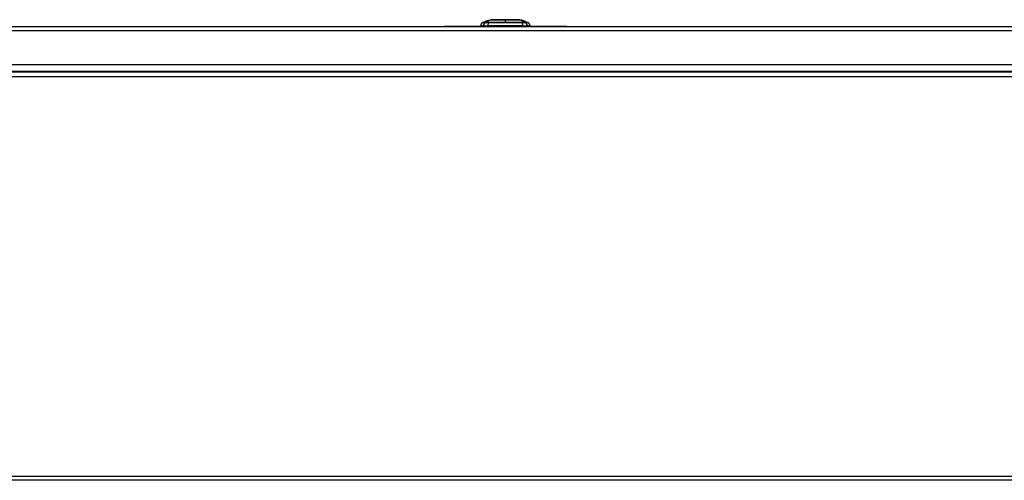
# Model space of a CAD drawing. Header units: inches. Extents: x 17 to 386, y 34 to 183.
# Tile 25 of 95: x 41 to 65, y 171 to 183. Entities that reach past the tile are written whole.
import ezdxf

# ---------------------------------------------------------------- set-up
doc = ezdxf.new("R2010")
doc.units = ezdxf.units.IN
doc.header["$MEASUREMENT"] = 0
doc.layers.add('Visible Edges(ANSI)', color=7, linetype='Continuous', lineweight=25)
doc.layers.add('Visible Tangent Edges(ANSI)', color=7, linetype='Continuous', lineweight=25)

msp = doc.modelspace()

# ---------------------------------------------------------------- linework, layer by layer
at = {"layer": 'Visible Edges(ANSI)'}
for p, q in [((52.317, 182.736), (52.352, 182.749)), ((52.333, 182.742), (52.341, 182.745)), ((52.341, 182.745), (52.341, 182.744)), ((52.348, 182.746), (52.357, 182.749)), ((52.35, 182.745), (52.35, 182.744)), ((52.353, 182.749), (52.353, 182.749)), ((52.357, 182.749), (52.357, 182.749)), ((52.357, 182.746), (52.357, 182.745)), ((52.362, 182.751), (52.362, 182.75)), ((52.363, 182.752), (52.441, 182.779)), ((52.366, 182.753), (52.366, 182.753)), ((52.379, 182.756), (52.379, 182.756)), ((52.381, 182.754), (52.381, 182.753)), ((52.383, 182.755), (52.383, 182.753)), ((53.154, 182.779), (53.179, 182.771)), ((53.179, 182.77), (53.179, 182.771)), ((53.179, 182.771), (53.179, 182.771)), ((53.198, 182.763), (53.179, 182.77)), ((53.179, 182.77), (53.179, 182.77)), ((53.179, 182.768), (53.179, 182.769)), ((53.179, 182.766), (53.179, 182.767)), ((53.185, 182.769), (53.227, 182.754)), ((53.195, 182.765), (53.195, 182.765)), ((53.195, 182.765), (53.195, 182.765)), ((53.202, 182.763), (53.202, 182.762)), ((53.209, 182.76), (53.209, 182.76)), ((53.209, 182.76), (53.209, 182.76)), ((53.214, 182.756), (53.214, 182.756)), ((53.224, 182.754), (53.216, 182.757)), ((53.216, 182.757), (53.216, 182.756)), ((53.216, 182.756), (53.216, 182.756)), ((53.216, 182.756), (53.216, 182.755)), ((53.216, 182.755), (53.216, 182.754)), ((53.222, 182.755), (53.227, 182.753)), ((53.224, 182.755), (53.224, 182.755)), ((53.224, 182.755), (53.224, 182.754)), ((53.224, 182.754), (53.224, 182.754)), ((53.227, 182.753), (53.227, 182.754)), ((53.227, 182.754), (53.227, 182.754)), ((53.227, 182.754), (53.293, 182.731)), ((53.227, 182.754), (53.227, 182.754)), ((53.227, 182.753), (53.227, 182.753)), ((53.227, 182.753), (53.227, 182.753)), ((53.228, 182.752), (53.228, 182.752)), ((16.995, 182.609), (88.6, 182.609)), ((51.048, 182.615), (51.048, 182.609)), ((51.048, 182.615), (51.298, 182.615)), ((52.41, 182.615), (51.298, 182.615)), ((52.26, 182.625), (52.187, 182.625)), ((52.247, 182.712), (52.309, 182.733)), ((52.26, 182.625), (52.369, 182.625)), ((52.304, 182.732), (52.304, 182.731)), ((52.317, 182.736), (52.317, 182.736)), ((52.323, 182.734), (52.323, 182.734)), ((52.335, 182.742), (52.335, 182.742)), ((53.226, 182.625), (52.369, 182.625)), ((52.41, 182.609), (52.41, 182.625)), ((52.609, 182.609), (52.609, 182.625)), ((52.986, 182.609), (52.986, 182.625)), ((53.185, 182.609), (53.185, 182.625)), ((54.298, 182.615), (53.185, 182.615)), ((53.226, 182.625), (53.335, 182.625)), ((53.293, 182.731), (53.293, 182.731)), ((53.294, 182.731), (53.294, 182.73)), ((53.294, 182.731), (53.348, 182.712)), ((53.294, 182.73), (53.294, 182.729)), ((53.294, 182.73), (53.294, 182.73)), ((53.408, 182.625), (53.335, 182.625)), ((54.298, 182.615), (54.548, 182.615)), ((54.548, 182.609), (54.548, 182.615)), ((88.6, 181.675), (16.995, 181.675)), ((88.699, 181.49), (16.897, 181.49)), ((87.423, 171.49), (18.173, 171.49))]:
    msp.add_line(p, q, dxfattribs=at)
at = {"layer": 'Visible Edges(ANSI)', "flags": 128}
for points in [[(52.304, 182.73), (52.307, 182.731), (52.309, 182.732), (52.311, 182.733), (52.314, 182.734), (52.316, 182.735), (52.319, 182.735), (52.321, 182.736), (52.323, 182.737), (52.326, 182.738), (52.328, 182.739), (52.331, 182.74), (52.333, 182.74), (52.336, 182.741), (52.338, 182.742), (52.34, 182.743), (52.343, 182.744), (52.345, 182.745), (52.348, 182.746), (52.35, 182.746), (52.352, 182.747), (52.355, 182.748), (52.357, 182.749), (52.36, 182.75), (52.362, 182.751)], [(52.38, 182.756), (52.377, 182.755), (52.374, 182.754), (52.371, 182.753), (52.368, 182.752), (52.365, 182.751), (52.361, 182.75), (52.358, 182.749), (52.355, 182.748), (52.352, 182.747), (52.349, 182.746), (52.346, 182.745), (52.343, 182.743), (52.34, 182.742), (52.337, 182.741), (52.333, 182.74), (52.33, 182.739), (52.327, 182.738), (52.324, 182.737), (52.321, 182.736), (52.318, 182.735), (52.315, 182.734), (52.312, 182.733), (52.309, 182.732), (52.306, 182.731)], [(52.356, 182.746), (52.355, 182.746), (52.355, 182.746), (52.354, 182.745), (52.353, 182.745), (52.352, 182.745), (52.351, 182.745), (52.35, 182.744), (52.349, 182.744), (52.349, 182.744), (52.348, 182.744), (52.347, 182.743), (52.346, 182.743), (52.345, 182.743), (52.345, 182.743), (52.344, 182.742), (52.343, 182.742), (52.342, 182.742), (52.341, 182.742), (52.34, 182.741), (52.34, 182.741), (52.339, 182.741), (52.338, 182.74), (52.337, 182.74), (52.336, 182.74)], [(52.355, 182.749), (52.354, 182.749), (52.353, 182.748), (52.353, 182.748), (52.352, 182.748), (52.351, 182.748), (52.351, 182.748), (52.35, 182.747), (52.349, 182.747), (52.349, 182.747), (52.348, 182.747), (52.347, 182.746), (52.347, 182.746), (52.346, 182.746), (52.345, 182.746), (52.345, 182.745), (52.344, 182.745), (52.343, 182.745), (52.342, 182.745), (52.342, 182.745), (52.341, 182.744), (52.341, 182.744), (52.34, 182.744), (52.34, 182.744), (52.339, 182.744)], [(52.341, 182.745), (52.342, 182.745), (52.343, 182.745), (52.345, 182.746), (52.346, 182.746), (52.347, 182.746), (52.347, 182.746), (52.347, 182.747), (52.348, 182.747), (52.348, 182.747), (52.348, 182.747), (52.349, 182.747), (52.349, 182.747), (52.35, 182.747), (52.35, 182.748), (52.351, 182.748), (52.351, 182.748), (52.351, 182.748), (52.352, 182.748), (52.352, 182.748), (52.353, 182.748), (52.353, 182.749), (52.354, 182.749), (52.354, 182.749), (52.355, 182.749)], [(52.341, 182.745), (52.341, 182.745), (52.341, 182.745), (52.341, 182.745), (52.341, 182.745), (52.341, 182.745), (52.341, 182.745), (52.341, 182.745), (52.341, 182.745), (52.341, 182.745), (52.341, 182.745), (52.341, 182.745), (52.341, 182.745), (52.341, 182.745), (52.341, 182.745), (52.341, 182.745), (52.341, 182.745), (52.341, 182.745), (52.341, 182.745), (52.341, 182.745), (52.341, 182.745), (52.341, 182.745), (52.341, 182.745), (52.341, 182.745), (52.341, 182.745)], [(52.344, 182.743), (52.345, 182.743), (52.347, 182.744), (52.348, 182.744), (52.349, 182.745), (52.351, 182.745), (52.352, 182.746), (52.354, 182.746), (52.355, 182.747), (52.356, 182.747), (52.358, 182.748), (52.359, 182.748), (52.361, 182.749), (52.362, 182.749), (52.363, 182.75), (52.365, 182.75), (52.366, 182.751), (52.367, 182.751), (52.369, 182.751), (52.37, 182.752), (52.371, 182.752), (52.373, 182.753), (52.374, 182.753), (52.375, 182.753), (52.376, 182.754)], [(52.344, 182.741), (52.345, 182.741), (52.346, 182.742), (52.348, 182.742), (52.349, 182.742), (52.35, 182.743), (52.351, 182.743), (52.352, 182.744), (52.353, 182.744), (52.354, 182.744), (52.354, 182.745), (52.355, 182.745), (52.355, 182.745), (52.356, 182.745), (52.356, 182.745), (52.356, 182.745), (52.356, 182.745), (52.356, 182.746), (52.357, 182.746), (52.357, 182.746), (52.357, 182.746), (52.356, 182.746), (52.356, 182.746), (52.356, 182.746), (52.356, 182.746)], [(52.364, 182.748), (52.365, 182.749), (52.365, 182.748), (52.365, 182.748), (52.365, 182.748), (52.364, 182.748), (52.363, 182.747), (52.362, 182.747), (52.362, 182.746), (52.361, 182.746), (52.36, 182.746), (52.359, 182.746), (52.359, 182.745), (52.358, 182.745), (52.357, 182.745), (52.356, 182.744), (52.355, 182.744), (52.354, 182.744), (52.353, 182.743), (52.352, 182.743), (52.351, 182.743), (52.35, 182.742), (52.349, 182.742), (52.348, 182.742), (52.347, 182.741)], [(52.362, 182.751), (52.362, 182.75), (52.361, 182.75), (52.361, 182.75), (52.36, 182.75), (52.36, 182.75), (52.359, 182.75), (52.359, 182.749), (52.358, 182.749), (52.358, 182.749), (52.357, 182.749), (52.357, 182.749), (52.356, 182.749), (52.356, 182.749), (52.355, 182.748), (52.355, 182.748), (52.354, 182.748), (52.354, 182.748), (52.353, 182.748), (52.352, 182.747), (52.351, 182.747), (52.35, 182.747), (52.35, 182.747), (52.349, 182.747), (52.348, 182.746)], [(52.378, 182.754), (52.376, 182.753), (52.374, 182.753), (52.372, 182.752), (52.369, 182.751), (52.367, 182.751), (52.366, 182.75), (52.364, 182.749), (52.363, 182.749), (52.362, 182.749), (52.361, 182.749), (52.361, 182.748), (52.36, 182.748), (52.359, 182.748), (52.358, 182.747), (52.357, 182.747), (52.356, 182.747), (52.355, 182.747), (52.355, 182.746), (52.354, 182.746), (52.353, 182.746), (52.352, 182.745), (52.351, 182.745), (52.35, 182.745), (52.35, 182.745)], [(52.35, 182.745), (52.35, 182.745), (52.351, 182.745), (52.352, 182.745), (52.353, 182.745), (52.353, 182.746), (52.354, 182.746), (52.355, 182.746), (52.355, 182.746), (52.356, 182.746), (52.357, 182.747), (52.357, 182.747), (52.358, 182.747), (52.359, 182.747), (52.359, 182.747), (52.36, 182.748), (52.361, 182.748), (52.361, 182.748), (52.362, 182.748), (52.362, 182.748), (52.363, 182.748), (52.363, 182.748), (52.364, 182.748), (52.364, 182.748), (52.364, 182.748)], [(52.366, 182.753), (52.366, 182.753), (52.365, 182.753), (52.365, 182.753), (52.365, 182.753), (52.364, 182.753), (52.363, 182.752), (52.363, 182.752), (52.362, 182.752), (52.362, 182.752), (52.361, 182.752), (52.36, 182.751), (52.36, 182.751), (52.359, 182.751), (52.358, 182.751), (52.358, 182.75), (52.357, 182.75), (52.356, 182.75), (52.356, 182.75), (52.355, 182.749), (52.354, 182.749), (52.354, 182.749), (52.353, 182.749), (52.352, 182.748), (52.352, 182.748)], [(52.352, 182.748), (52.352, 182.748), (52.352, 182.748), (52.352, 182.748), (52.352, 182.748), (52.352, 182.748), (52.352, 182.748), (52.352, 182.748), (52.352, 182.748), (52.352, 182.748), (52.352, 182.748), (52.352, 182.748), (52.352, 182.748), (52.352, 182.748), (52.352, 182.748), (52.352, 182.748), (52.352, 182.749), (52.352, 182.749), (52.352, 182.749), (52.352, 182.749), (52.353, 182.749), (52.353, 182.749), (52.353, 182.749), (52.353, 182.749), (52.353, 182.749)], [(52.353, 182.749), (52.354, 182.749), (52.356, 182.75), (52.358, 182.75), (52.359, 182.751), (52.361, 182.752), (52.363, 182.752), (52.364, 182.753), (52.365, 182.753), (52.366, 182.753), (52.367, 182.754), (52.368, 182.754), (52.369, 182.754), (52.369, 182.755), (52.37, 182.755), (52.371, 182.755), (52.371, 182.755), (52.372, 182.755), (52.372, 182.755), (52.372, 182.755), (52.373, 182.756), (52.373, 182.756), (52.373, 182.756), (52.373, 182.756), (52.373, 182.756)], [(52.373, 182.756), (52.373, 182.756), (52.373, 182.756), (52.373, 182.756), (52.373, 182.755), (52.372, 182.755), (52.372, 182.755), (52.371, 182.755), (52.371, 182.755), (52.37, 182.754), (52.369, 182.754), (52.368, 182.754), (52.367, 182.753), (52.366, 182.753), (52.365, 182.752), (52.364, 182.752), (52.363, 182.752), (52.362, 182.751), (52.361, 182.751), (52.36, 182.751), (52.359, 182.75), (52.358, 182.75), (52.357, 182.75), (52.356, 182.749), (52.355, 182.749)], [(52.355, 182.749), (52.355, 182.749), (52.356, 182.75), (52.357, 182.75), (52.358, 182.75), (52.358, 182.75), (52.359, 182.751), (52.36, 182.751), (52.36, 182.751), (52.361, 182.751), (52.362, 182.752), (52.362, 182.752), (52.363, 182.752), (52.363, 182.752), (52.364, 182.752), (52.364, 182.752), (52.365, 182.753), (52.365, 182.753), (52.365, 182.753), (52.365, 182.753), (52.365, 182.753), (52.366, 182.753), (52.366, 182.753), (52.366, 182.753), (52.366, 182.753)], [(52.357, 182.749), (52.358, 182.75), (52.359, 182.75), (52.36, 182.75), (52.361, 182.751), (52.362, 182.751), (52.363, 182.751), (52.364, 182.752), (52.365, 182.752), (52.366, 182.752), (52.367, 182.752), (52.368, 182.753), (52.369, 182.753), (52.37, 182.753), (52.37, 182.754), (52.371, 182.754), (52.372, 182.754), (52.373, 182.754), (52.374, 182.755), (52.375, 182.755), (52.375, 182.755), (52.376, 182.755), (52.377, 182.756), (52.378, 182.756), (52.379, 182.756)], [(52.374, 182.751), (52.375, 182.751), (52.375, 182.751), (52.375, 182.751), (52.376, 182.752), (52.376, 182.752), (52.376, 182.752), (52.377, 182.752), (52.377, 182.752), (52.377, 182.752), (52.377, 182.752), (52.378, 182.752), (52.378, 182.753), (52.378, 182.753), (52.379, 182.753), (52.379, 182.753), (52.379, 182.753), (52.379, 182.753), (52.38, 182.753), (52.38, 182.753), (52.38, 182.753), (52.38, 182.753), (52.381, 182.754), (52.381, 182.754), (52.381, 182.754)], [(52.378, 182.752), (52.377, 182.752), (52.377, 182.752), (52.377, 182.752), (52.377, 182.752), (52.377, 182.751), (52.377, 182.751), (52.377, 182.751), (52.377, 182.751), (52.376, 182.751), (52.376, 182.751), (52.376, 182.751), (52.376, 182.751), (52.376, 182.751), (52.376, 182.751), (52.376, 182.751), (52.375, 182.751), (52.375, 182.751), (52.375, 182.751), (52.375, 182.751), (52.375, 182.751), (52.375, 182.751), (52.375, 182.751), (52.375, 182.751), (52.374, 182.751)], [(52.376, 182.754), (52.377, 182.754), (52.378, 182.754), (52.379, 182.755), (52.379, 182.755), (52.38, 182.755), (52.381, 182.755), (52.382, 182.755), (52.382, 182.756), (52.383, 182.756), (52.384, 182.756), (52.384, 182.756), (52.385, 182.756), (52.385, 182.756), (52.386, 182.757), (52.386, 182.757), (52.387, 182.757), (52.387, 182.757), (52.388, 182.757), (52.388, 182.757), (52.389, 182.757), (52.389, 182.757), (52.389, 182.757), (52.389, 182.757), (52.39, 182.757)], [(52.39, 182.757), (52.39, 182.757), (52.39, 182.757), (52.391, 182.757), (52.391, 182.757), (52.391, 182.757), (52.391, 182.757), (52.391, 182.757), (52.39, 182.757), (52.39, 182.757), (52.39, 182.756), (52.389, 182.756), (52.389, 182.756), (52.388, 182.756), (52.388, 182.755), (52.387, 182.755), (52.386, 182.755), (52.385, 182.754), (52.384, 182.754), (52.383, 182.754), (52.382, 182.753), (52.381, 182.753), (52.38, 182.752), (52.379, 182.752), (52.378, 182.752)], [(52.382, 182.755), (52.382, 182.755), (52.382, 182.755), (52.382, 182.755), (52.382, 182.755), (52.382, 182.755), (52.382, 182.755), (52.381, 182.755), (52.381, 182.755), (52.381, 182.755), (52.381, 182.755), (52.381, 182.754), (52.381, 182.754), (52.38, 182.754), (52.38, 182.754), (52.38, 182.754), (52.38, 182.754), (52.38, 182.754), (52.379, 182.754), (52.379, 182.754), (52.379, 182.754), (52.379, 182.754), (52.378, 182.754), (52.378, 182.754), (52.378, 182.754)], [(52.379, 182.756), (52.379, 182.756), (52.379, 182.756), (52.379, 182.756), (52.379, 182.756), (52.379, 182.756), (52.379, 182.756), (52.379, 182.756), (52.379, 182.756), (52.379, 182.756), (52.379, 182.756), (52.379, 182.756), (52.38, 182.756), (52.38, 182.756), (52.38, 182.756), (52.38, 182.756), (52.38, 182.756), (52.38, 182.756), (52.38, 182.756), (52.38, 182.756), (52.38, 182.756), (52.38, 182.756), (52.38, 182.756), (52.38, 182.756), (52.38, 182.756)], [(52.381, 182.754), (52.381, 182.754), (52.381, 182.754), (52.382, 182.754), (52.382, 182.754), (52.382, 182.754), (52.382, 182.754), (52.382, 182.754), (52.382, 182.754), (52.383, 182.754), (52.383, 182.754), (52.383, 182.755), (52.383, 182.755), (52.383, 182.755), (52.383, 182.755), (52.383, 182.755), (52.383, 182.755), (52.383, 182.755), (52.383, 182.755), (52.383, 182.755), (52.383, 182.755), (52.383, 182.755), (52.383, 182.755), (52.382, 182.755), (52.382, 182.755)], [(53.153, 182.78), (53.152, 182.78), (53.151, 182.78), (53.149, 182.78), (53.146, 182.78), (53.142, 182.78), (53.137, 182.78), (53.132, 182.78), (53.126, 182.78), (53.119, 182.78), (53.111, 182.78), (53.102, 182.78), (53.093, 182.78), (53.083, 182.78), (53.072, 182.78), (53.061, 182.78), (53.049, 182.78), (53.036, 182.78), (53.023, 182.78), (53.009, 182.78), (52.995, 182.78), (52.98, 182.78), (52.965, 182.78), (52.95, 182.78), (52.934, 182.78), (52.917, 182.78), (52.901, 182.78), (52.884, 182.78), (52.867, 182.78), (52.85, 182.78), (52.833, 182.78), (52.815, 182.78), (52.798, 182.78), (52.781, 182.78), (52.763, 182.78), (52.746, 182.78), (52.729, 182.78), (52.711, 182.78), (52.695, 182.78), (52.678, 182.78), (52.662, 182.78), (52.646, 182.78), (52.63, 182.78), (52.615, 182.78), (52.6, 182.78), (52.586, 182.78), (52.572, 182.78), (52.559, 182.78), (52.546, 182.78), (52.534, 182.78), (52.523, 182.78), (52.512, 182.78), (52.502, 182.78), (52.493, 182.78), (52.484, 182.78), (52.476, 182.78), (52.469, 182.78), (52.463, 182.78), (52.458, 182.78), (52.453, 182.78), (52.449, 182.78), (52.446, 182.78), (52.444, 182.78), (52.443, 182.78), (52.442, 182.78)], [(53.179, 182.771), (53.179, 182.77), (53.18, 182.77), (53.181, 182.77), (53.181, 182.77), (53.182, 182.769), (53.183, 182.769), (53.184, 182.769), (53.184, 182.769), (53.185, 182.769), (53.186, 182.768), (53.186, 182.768), (53.187, 182.768), (53.188, 182.768), (53.188, 182.767), (53.189, 182.767), (53.19, 182.767), (53.19, 182.767), (53.191, 182.766), (53.192, 182.766), (53.192, 182.766), (53.193, 182.766), (53.194, 182.766), (53.194, 182.765), (53.195, 182.765)], [(53.195, 182.765), (53.194, 182.765), (53.194, 182.766), (53.193, 182.766), (53.192, 182.766), (53.192, 182.766), (53.191, 182.767), (53.19, 182.767), (53.19, 182.767), (53.189, 182.767), (53.188, 182.767), (53.188, 182.768), (53.187, 182.768), (53.186, 182.768), (53.186, 182.768), (53.185, 182.769), (53.184, 182.769), (53.184, 182.769), (53.183, 182.769), (53.182, 182.77), (53.181, 182.77), (53.181, 182.77), (53.18, 182.77), (53.179, 182.771), (53.179, 182.771)], [(53.179, 182.771), (53.18, 182.771), (53.181, 182.77), (53.182, 182.77), (53.183, 182.77), (53.184, 182.769), (53.185, 182.769), (53.186, 182.769), (53.187, 182.768), (53.188, 182.768), (53.188, 182.767), (53.189, 182.767), (53.19, 182.767), (53.191, 182.766), (53.192, 182.766), (53.193, 182.766), (53.194, 182.765), (53.195, 182.765), (53.196, 182.765), (53.197, 182.764), (53.198, 182.764), (53.199, 182.764), (53.2, 182.763), (53.201, 182.763), (53.202, 182.763)], [(53.202, 182.762), (53.201, 182.763), (53.2, 182.763), (53.199, 182.763), (53.198, 182.764), (53.197, 182.764), (53.196, 182.764), (53.195, 182.765), (53.194, 182.765), (53.193, 182.765), (53.192, 182.766), (53.191, 182.766), (53.19, 182.766), (53.19, 182.767), (53.189, 182.767), (53.188, 182.767), (53.187, 182.768), (53.186, 182.768), (53.185, 182.768), (53.184, 182.769), (53.183, 182.769), (53.182, 182.769), (53.181, 182.77), (53.18, 182.77), (53.179, 182.77)], [(53.179, 182.77), (53.181, 182.769), (53.183, 182.769), (53.184, 182.768), (53.186, 182.767), (53.188, 182.767), (53.19, 182.766), (53.192, 182.765), (53.194, 182.765), (53.196, 182.764), (53.198, 182.763), (53.2, 182.763), (53.202, 182.762), (53.203, 182.761), (53.205, 182.761), (53.207, 182.76), (53.209, 182.759), (53.211, 182.759), (53.213, 182.758), (53.215, 182.757), (53.217, 182.757), (53.219, 182.756), (53.22, 182.755), (53.222, 182.755), (53.224, 182.754)], [(53.179, 182.769), (53.18, 182.768), (53.181, 182.768), (53.182, 182.767), (53.184, 182.767), (53.185, 182.767), (53.186, 182.766), (53.187, 182.766), (53.188, 182.765), (53.19, 182.765), (53.191, 182.765), (53.192, 182.764), (53.193, 182.764), (53.194, 182.763), (53.196, 182.763), (53.197, 182.763), (53.198, 182.762), (53.199, 182.762), (53.2, 182.761), (53.202, 182.761), (53.203, 182.76), (53.204, 182.76), (53.205, 182.76), (53.206, 182.759), (53.208, 182.759)], [(53.198, 182.762), (53.197, 182.762), (53.196, 182.762), (53.195, 182.762), (53.194, 182.763), (53.194, 182.763), (53.193, 182.763), (53.192, 182.764), (53.191, 182.764), (53.19, 182.764), (53.19, 182.764), (53.189, 182.765), (53.188, 182.765), (53.187, 182.765), (53.187, 182.765), (53.186, 182.766), (53.185, 182.766), (53.184, 182.766), (53.183, 182.766), (53.183, 182.767), (53.182, 182.767), (53.181, 182.767), (53.18, 182.768), (53.18, 182.768), (53.179, 182.768)], [(53.179, 182.767), (53.18, 182.767), (53.181, 182.766), (53.182, 182.766), (53.184, 182.765), (53.185, 182.765), (53.186, 182.765), (53.187, 182.764), (53.188, 182.764), (53.19, 182.763), (53.191, 182.763), (53.192, 182.763), (53.193, 182.762), (53.194, 182.762), (53.196, 182.761), (53.197, 182.761), (53.198, 182.76), (53.199, 182.76), (53.2, 182.76), (53.202, 182.759), (53.203, 182.759), (53.204, 182.758), (53.205, 182.758), (53.206, 182.758), (53.208, 182.757)], [(53.207, 182.757), (53.206, 182.757), (53.205, 182.757), (53.204, 182.758), (53.203, 182.758), (53.201, 182.759), (53.2, 182.759), (53.199, 182.759), (53.198, 182.76), (53.197, 182.76), (53.195, 182.761), (53.194, 182.761), (53.193, 182.761), (53.192, 182.762), (53.191, 182.762), (53.189, 182.763), (53.188, 182.763), (53.187, 182.763), (53.186, 182.764), (53.185, 182.764), (53.184, 182.765), (53.182, 182.765), (53.181, 182.765), (53.18, 182.766), (53.179, 182.766)], [(53.212, 182.758), (53.211, 182.758), (53.21, 182.758), (53.21, 182.759), (53.209, 182.759), (53.209, 182.759), (53.208, 182.759), (53.208, 182.759), (53.207, 182.76), (53.207, 182.76), (53.206, 182.76), (53.205, 182.76), (53.205, 182.761), (53.204, 182.761), (53.204, 182.761), (53.203, 182.761), (53.202, 182.761), (53.202, 182.762), (53.201, 182.762), (53.201, 182.762), (53.2, 182.762), (53.199, 182.762), (53.199, 182.763), (53.198, 182.763), (53.198, 182.763)], [(53.212, 182.757), (53.211, 182.757), (53.21, 182.757), (53.21, 182.757), (53.209, 182.758), (53.209, 182.758), (53.208, 182.758), (53.208, 182.758), (53.207, 182.758), (53.207, 182.759), (53.206, 182.759), (53.205, 182.759), (53.205, 182.759), (53.204, 182.759), (53.204, 182.76), (53.203, 182.76), (53.202, 182.76), (53.202, 182.76), (53.201, 182.76), (53.201, 182.761), (53.2, 182.761), (53.199, 182.761), (53.199, 182.761), (53.198, 182.761), (53.198, 182.762)], [(53.202, 182.763), (53.203, 182.762), (53.204, 182.762), (53.205, 182.762), (53.206, 182.761), (53.207, 182.761), (53.208, 182.761), (53.209, 182.76), (53.209, 182.76), (53.21, 182.76), (53.211, 182.759), (53.212, 182.759), (53.213, 182.759), (53.214, 182.759), (53.215, 182.758), (53.216, 182.758), (53.217, 182.758), (53.218, 182.757), (53.219, 182.757), (53.22, 182.757), (53.221, 182.756), (53.222, 182.756), (53.222, 182.756), (53.223, 182.755), (53.224, 182.755)], [(53.224, 182.754), (53.223, 182.755), (53.222, 182.755), (53.222, 182.755), (53.221, 182.756), (53.22, 182.756), (53.219, 182.756), (53.218, 182.757), (53.217, 182.757), (53.216, 182.757), (53.215, 182.758), (53.214, 182.758), (53.213, 182.758), (53.212, 182.759), (53.211, 182.759), (53.211, 182.759), (53.21, 182.76), (53.209, 182.76), (53.208, 182.76), (53.207, 182.761), (53.206, 182.761), (53.205, 182.761), (53.204, 182.762), (53.203, 182.762), (53.202, 182.762)], [(53.22, 182.753), (53.219, 182.753), (53.219, 182.753), (53.218, 182.753), (53.218, 182.753), (53.217, 182.753), (53.217, 182.754), (53.216, 182.754), (53.216, 182.754), (53.215, 182.754), (53.214, 182.754), (53.214, 182.754), (53.213, 182.755), (53.213, 182.755), (53.212, 182.755), (53.212, 182.755), (53.211, 182.755), (53.211, 182.755), (53.21, 182.756), (53.21, 182.756), (53.209, 182.756), (53.209, 182.756), (53.208, 182.756), (53.208, 182.756), (53.207, 182.757)], [(53.208, 182.759), (53.208, 182.759), (53.208, 182.759), (53.208, 182.759), (53.209, 182.758), (53.209, 182.758), (53.209, 182.758), (53.209, 182.758), (53.21, 182.758), (53.21, 182.758), (53.21, 182.758), (53.21, 182.758), (53.21, 182.758), (53.211, 182.758), (53.211, 182.758), (53.211, 182.758), (53.211, 182.757), (53.212, 182.757), (53.212, 182.757), (53.212, 182.757), (53.212, 182.757), (53.213, 182.757), (53.213, 182.757), (53.213, 182.757), (53.213, 182.757)], [(53.208, 182.757), (53.208, 182.757), (53.208, 182.757), (53.208, 182.757), (53.209, 182.757), (53.209, 182.757), (53.209, 182.757), (53.209, 182.757), (53.21, 182.757), (53.21, 182.757), (53.21, 182.756), (53.21, 182.756), (53.21, 182.756), (53.211, 182.756), (53.211, 182.756), (53.211, 182.756), (53.211, 182.756), (53.212, 182.756), (53.212, 182.756), (53.212, 182.756), (53.212, 182.756), (53.213, 182.756), (53.213, 182.756), (53.213, 182.755), (53.213, 182.755)], [(53.224, 182.755), (53.224, 182.755), (53.223, 182.755), (53.222, 182.756), (53.222, 182.756), (53.221, 182.756), (53.22, 182.756), (53.22, 182.756), (53.219, 182.757), (53.219, 182.757), (53.218, 182.757), (53.217, 182.757), (53.217, 182.758), (53.216, 182.758), (53.215, 182.758), (53.215, 182.758), (53.214, 182.758), (53.213, 182.759), (53.213, 182.759), (53.212, 182.759), (53.212, 182.759), (53.211, 182.76), (53.21, 182.76), (53.21, 182.76), (53.209, 182.76)], [(53.209, 182.76), (53.21, 182.76), (53.21, 182.76), (53.211, 182.759), (53.212, 182.759), (53.212, 182.759), (53.213, 182.759), (53.213, 182.759), (53.214, 182.758), (53.215, 182.758), (53.215, 182.758), (53.216, 182.758), (53.217, 182.757), (53.217, 182.757), (53.218, 182.757), (53.219, 182.757), (53.219, 182.756), (53.22, 182.756), (53.22, 182.756), (53.221, 182.756), (53.222, 182.756), (53.222, 182.755), (53.223, 182.755), (53.224, 182.755), (53.224, 182.755)], [(53.294, 182.73), (53.291, 182.732), (53.287, 182.733), (53.284, 182.734), (53.281, 182.735), (53.277, 182.736), (53.274, 182.737), (53.27, 182.739), (53.267, 182.74), (53.264, 182.741), (53.26, 182.742), (53.257, 182.743), (53.253, 182.745), (53.25, 182.746), (53.246, 182.747), (53.243, 182.748), (53.239, 182.75), (53.236, 182.751), (53.232, 182.752), (53.229, 182.753), (53.226, 182.754), (53.222, 182.756), (53.219, 182.757), (53.215, 182.758), (53.212, 182.759)], [(53.212, 182.759), (53.213, 182.759), (53.213, 182.759), (53.214, 182.758), (53.214, 182.758), (53.215, 182.758), (53.216, 182.758), (53.216, 182.758), (53.217, 182.757), (53.217, 182.757), (53.218, 182.757), (53.219, 182.757), (53.219, 182.757), (53.22, 182.756), (53.221, 182.756), (53.221, 182.756), (53.222, 182.756), (53.222, 182.756), (53.223, 182.755), (53.224, 182.755), (53.224, 182.755), (53.225, 182.755), (53.225, 182.754), (53.226, 182.754), (53.227, 182.754)], [(53.216, 182.756), (53.216, 182.756), (53.216, 182.756), (53.216, 182.756), (53.216, 182.756), (53.216, 182.756), (53.216, 182.756), (53.216, 182.756), (53.216, 182.757), (53.215, 182.757), (53.215, 182.757), (53.215, 182.757), (53.215, 182.757), (53.215, 182.757), (53.214, 182.757), (53.214, 182.757), (53.214, 182.757), (53.214, 182.757), (53.213, 182.757), (53.213, 182.757), (53.213, 182.758), (53.212, 182.758), (53.212, 182.758), (53.212, 182.758), (53.212, 182.758)], [(53.216, 182.755), (53.216, 182.755), (53.216, 182.755), (53.216, 182.755), (53.216, 182.755), (53.216, 182.755), (53.216, 182.755), (53.216, 182.755), (53.216, 182.755), (53.215, 182.755), (53.215, 182.755), (53.215, 182.755), (53.215, 182.755), (53.215, 182.756), (53.214, 182.756), (53.214, 182.756), (53.214, 182.756), (53.214, 182.756), (53.213, 182.756), (53.213, 182.756), (53.213, 182.756), (53.212, 182.756), (53.212, 182.756), (53.212, 182.757), (53.212, 182.757)], [(53.213, 182.757), (53.214, 182.757), (53.214, 182.757), (53.214, 182.757), (53.214, 182.757), (53.215, 182.757), (53.215, 182.756), (53.215, 182.756), (53.215, 182.756), (53.215, 182.756), (53.215, 182.756), (53.216, 182.756), (53.216, 182.756), (53.216, 182.756), (53.216, 182.756), (53.216, 182.756), (53.216, 182.756), (53.216, 182.756), (53.216, 182.756), (53.216, 182.756), (53.216, 182.756), (53.216, 182.756), (53.216, 182.756), (53.216, 182.756), (53.216, 182.756)], [(53.213, 182.755), (53.214, 182.755), (53.214, 182.755), (53.214, 182.755), (53.214, 182.755), (53.215, 182.755), (53.215, 182.755), (53.215, 182.755), (53.215, 182.755), (53.215, 182.755), (53.215, 182.755), (53.216, 182.755), (53.216, 182.755), (53.216, 182.755), (53.216, 182.755), (53.216, 182.755), (53.216, 182.755), (53.216, 182.755), (53.216, 182.755), (53.216, 182.755), (53.216, 182.755), (53.216, 182.755), (53.216, 182.755), (53.216, 182.755), (53.216, 182.755)], [(53.22, 182.754), (53.219, 182.754), (53.219, 182.754), (53.219, 182.754), (53.219, 182.755), (53.218, 182.755), (53.218, 182.755), (53.218, 182.755), (53.218, 182.755), (53.217, 182.755), (53.217, 182.755), (53.217, 182.755), (53.217, 182.755), (53.217, 182.755), (53.216, 182.755), (53.216, 182.755), (53.216, 182.755), (53.216, 182.755), (53.215, 182.756), (53.215, 182.756), (53.215, 182.756), (53.215, 182.756), (53.214, 182.756), (53.214, 182.756), (53.214, 182.756)], [(53.214, 182.756), (53.215, 182.756), (53.216, 182.755), (53.216, 182.755), (53.217, 182.755), (53.218, 182.755), (53.219, 182.754), (53.219, 182.754), (53.22, 182.754), (53.221, 182.754), (53.221, 182.753), (53.222, 182.753), (53.222, 182.753), (53.223, 182.753), (53.223, 182.752), (53.224, 182.752), (53.224, 182.752), (53.224, 182.752), (53.225, 182.752), (53.225, 182.752), (53.225, 182.752), (53.225, 182.751), (53.225, 182.751), (53.225, 182.751), (53.225, 182.751)], [(53.216, 182.756), (53.217, 182.756), (53.218, 182.756), (53.218, 182.756), (53.219, 182.755), (53.219, 182.755), (53.22, 182.755), (53.221, 182.755), (53.221, 182.755), (53.222, 182.754), (53.222, 182.754), (53.223, 182.754), (53.223, 182.754), (53.223, 182.754), (53.224, 182.754), (53.224, 182.753), (53.224, 182.753), (53.225, 182.753), (53.225, 182.753), (53.225, 182.753), (53.225, 182.753), (53.225, 182.753), (53.225, 182.753), (53.225, 182.753), (53.225, 182.753)], [(53.218, 182.757), (53.221, 182.756), (53.224, 182.755), (53.227, 182.754), (53.231, 182.753), (53.234, 182.751), (53.237, 182.75), (53.24, 182.749), (53.243, 182.748), (53.247, 182.747), (53.25, 182.746), (53.253, 182.745), (53.256, 182.744), (53.259, 182.743), (53.263, 182.741), (53.266, 182.74), (53.269, 182.739), (53.272, 182.738), (53.275, 182.737), (53.278, 182.736), (53.282, 182.735), (53.285, 182.734), (53.288, 182.733), (53.291, 182.731), (53.294, 182.73)], [(53.227, 182.754), (53.226, 182.754), (53.226, 182.754), (53.226, 182.754), (53.225, 182.754), (53.225, 182.754), (53.224, 182.755), (53.224, 182.755), (53.224, 182.755), (53.223, 182.755), (53.223, 182.755), (53.223, 182.755), (53.222, 182.755), (53.222, 182.755), (53.222, 182.756), (53.221, 182.756), (53.221, 182.756), (53.221, 182.756), (53.22, 182.756), (53.22, 182.756), (53.219, 182.756), (53.219, 182.757), (53.219, 182.757), (53.218, 182.757), (53.218, 182.757)], [(53.225, 182.753), (53.225, 182.753), (53.225, 182.753), (53.225, 182.753), (53.225, 182.753), (53.225, 182.753), (53.225, 182.753), (53.225, 182.753), (53.225, 182.753), (53.224, 182.753), (53.224, 182.753), (53.224, 182.753), (53.224, 182.753), (53.223, 182.753), (53.223, 182.753), (53.223, 182.753), (53.223, 182.753), (53.222, 182.753), (53.222, 182.754), (53.221, 182.754), (53.221, 182.754), (53.221, 182.754), (53.22, 182.754), (53.22, 182.754), (53.22, 182.754)], [(53.225, 182.751), (53.225, 182.751), (53.225, 182.751), (53.225, 182.751), (53.225, 182.751), (53.225, 182.751), (53.225, 182.751), (53.225, 182.751), (53.225, 182.751), (53.225, 182.751), (53.224, 182.751), (53.224, 182.751), (53.224, 182.751), (53.224, 182.752), (53.223, 182.752), (53.223, 182.752), (53.223, 182.752), (53.222, 182.752), (53.222, 182.752), (53.222, 182.752), (53.221, 182.752), (53.221, 182.752), (53.22, 182.752), (53.22, 182.753), (53.22, 182.753)], [(53.228, 182.752), (53.228, 182.752), (53.228, 182.752), (53.228, 182.752), (53.228, 182.752), (53.228, 182.752), (53.227, 182.752), (53.227, 182.752), (53.227, 182.752), (53.227, 182.752), (53.227, 182.753), (53.226, 182.753), (53.226, 182.753), (53.226, 182.753), (53.226, 182.753), (53.225, 182.753), (53.225, 182.753), (53.225, 182.753), (53.224, 182.754), (53.224, 182.754), (53.223, 182.754), (53.223, 182.754), (53.222, 182.754), (53.222, 182.754), (53.222, 182.755)], [(53.227, 182.753), (53.229, 182.752), (53.232, 182.751), (53.235, 182.75), (53.238, 182.749), (53.241, 182.748), (53.243, 182.747), (53.246, 182.746), (53.249, 182.745), (53.252, 182.745), (53.255, 182.744), (53.258, 182.743), (53.26, 182.742), (53.263, 182.741), (53.266, 182.74), (53.269, 182.739), (53.272, 182.738), (53.275, 182.737), (53.277, 182.736), (53.28, 182.735), (53.283, 182.734), (53.286, 182.733), (53.288, 182.732), (53.291, 182.731), (53.294, 182.73)], [(53.294, 182.73), (53.291, 182.731), (53.288, 182.732), (53.286, 182.733), (53.283, 182.734), (53.28, 182.735), (53.277, 182.736), (53.275, 182.737), (53.272, 182.738), (53.269, 182.739), (53.266, 182.74), (53.263, 182.741), (53.26, 182.742), (53.258, 182.743), (53.255, 182.744), (53.252, 182.745), (53.249, 182.746), (53.246, 182.747), (53.243, 182.748), (53.241, 182.748), (53.238, 182.749), (53.235, 182.75), (53.232, 182.751), (53.229, 182.752), (53.227, 182.753)], [(53.294, 182.729), (53.291, 182.73), (53.289, 182.731), (53.286, 182.732), (53.283, 182.733), (53.28, 182.734), (53.278, 182.735), (53.275, 182.736), (53.272, 182.737), (53.269, 182.738), (53.267, 182.739), (53.264, 182.74), (53.261, 182.741), (53.258, 182.742), (53.255, 182.743), (53.253, 182.743), (53.25, 182.744), (53.247, 182.745), (53.244, 182.746), (53.242, 182.747), (53.239, 182.748), (53.236, 182.749), (53.233, 182.75), (53.231, 182.751), (53.228, 182.752)], [(52.321, 182.737), (52.319, 182.737), (52.317, 182.736), (52.315, 182.735), (52.313, 182.734), (52.311, 182.734), (52.31, 182.733), (52.308, 182.733), (52.306, 182.732), (52.305, 182.732), (52.304, 182.731), (52.303, 182.731), (52.302, 182.731), (52.301, 182.73), (52.3, 182.73), (52.3, 182.73), (52.299, 182.73), (52.299, 182.73), (52.298, 182.729), (52.298, 182.729), (52.297, 182.729), (52.297, 182.729), (52.297, 182.729), (52.297, 182.729), (52.297, 182.729)], [(52.297, 182.729), (52.297, 182.729), (52.297, 182.729), (52.297, 182.729), (52.298, 182.729), (52.298, 182.73), (52.299, 182.73), (52.3, 182.73), (52.301, 182.73), (52.302, 182.731), (52.302, 182.731), (52.303, 182.731), (52.304, 182.732), (52.305, 182.732), (52.306, 182.732), (52.307, 182.733), (52.308, 182.733), (52.309, 182.733), (52.31, 182.734), (52.311, 182.734), (52.312, 182.734), (52.313, 182.735), (52.314, 182.735), (52.316, 182.736), (52.317, 182.736)], [(52.304, 182.732), (52.304, 182.732), (52.305, 182.732), (52.305, 182.732), (52.305, 182.732), (52.306, 182.732), (52.306, 182.732), (52.307, 182.732), (52.308, 182.733), (52.308, 182.733), (52.309, 182.733), (52.31, 182.733), (52.31, 182.734), (52.311, 182.734), (52.312, 182.734), (52.313, 182.734), (52.314, 182.735), (52.314, 182.735), (52.315, 182.735), (52.316, 182.736), (52.317, 182.736), (52.318, 182.736), (52.319, 182.737), (52.32, 182.737), (52.321, 182.737)], [(52.318, 182.737), (52.317, 182.736), (52.316, 182.736), (52.315, 182.735), (52.314, 182.735), (52.313, 182.735), (52.312, 182.734), (52.311, 182.734), (52.31, 182.734), (52.309, 182.733), (52.308, 182.733), (52.308, 182.733), (52.307, 182.733), (52.306, 182.732), (52.306, 182.732), (52.306, 182.732), (52.305, 182.732), (52.305, 182.732), (52.305, 182.732), (52.305, 182.732), (52.305, 182.732), (52.304, 182.732), (52.304, 182.732), (52.304, 182.732), (52.304, 182.732)], [(52.306, 182.731), (52.306, 182.731), (52.306, 182.731), (52.306, 182.731), (52.305, 182.731), (52.305, 182.731), (52.305, 182.731), (52.305, 182.731), (52.305, 182.731), (52.305, 182.731), (52.305, 182.731), (52.305, 182.731), (52.305, 182.731), (52.305, 182.73), (52.305, 182.73), (52.305, 182.73), (52.305, 182.73), (52.305, 182.73), (52.305, 182.73), (52.305, 182.73), (52.304, 182.73), (52.304, 182.73), (52.304, 182.73), (52.304, 182.73), (52.304, 182.73)], [(52.316, 182.732), (52.315, 182.732), (52.316, 182.732), (52.318, 182.734), (52.32, 182.735), (52.321, 182.735), (52.322, 182.735), (52.323, 182.736), (52.324, 182.736), (52.325, 182.736), (52.327, 182.737), (52.328, 182.737), (52.329, 182.738), (52.33, 182.738), (52.331, 182.739), (52.332, 182.739), (52.334, 182.739), (52.335, 182.74), (52.336, 182.74), (52.337, 182.741), (52.339, 182.741), (52.34, 182.742), (52.341, 182.742), (52.342, 182.743), (52.344, 182.743)], [(52.347, 182.741), (52.345, 182.741), (52.344, 182.74), (52.342, 182.74), (52.341, 182.739), (52.339, 182.739), (52.337, 182.738), (52.336, 182.737), (52.334, 182.737), (52.332, 182.736), (52.331, 182.736), (52.329, 182.735), (52.327, 182.735), (52.325, 182.734), (52.323, 182.734), (52.322, 182.733), (52.321, 182.733), (52.32, 182.733), (52.319, 182.733), (52.319, 182.733), (52.318, 182.732), (52.317, 182.732), (52.317, 182.732), (52.316, 182.732), (52.316, 182.732)], [(52.317, 182.736), (52.317, 182.736), (52.317, 182.736), (52.317, 182.736), (52.317, 182.736), (52.317, 182.736), (52.317, 182.736), (52.317, 182.736), (52.317, 182.736), (52.317, 182.736), (52.317, 182.736), (52.318, 182.736), (52.318, 182.736), (52.318, 182.736), (52.318, 182.736), (52.318, 182.736), (52.318, 182.736), (52.318, 182.736), (52.318, 182.737), (52.318, 182.737), (52.318, 182.737), (52.318, 182.737), (52.318, 182.737), (52.318, 182.737), (52.318, 182.737)], [(52.339, 182.744), (52.339, 182.744), (52.339, 182.744), (52.339, 182.743), (52.338, 182.743), (52.338, 182.743), (52.338, 182.743), (52.337, 182.743), (52.337, 182.743), (52.337, 182.743), (52.336, 182.743), (52.336, 182.742), (52.335, 182.742), (52.335, 182.742), (52.334, 182.742), (52.333, 182.742), (52.333, 182.741), (52.332, 182.741), (52.33, 182.74), (52.329, 182.74), (52.327, 182.739), (52.326, 182.739), (52.324, 182.738), (52.323, 182.738), (52.321, 182.737)], [(52.321, 182.737), (52.322, 182.737), (52.322, 182.738), (52.323, 182.738), (52.324, 182.738), (52.325, 182.739), (52.326, 182.739), (52.326, 182.739), (52.327, 182.739), (52.328, 182.74), (52.329, 182.74), (52.329, 182.74), (52.33, 182.74), (52.331, 182.741), (52.331, 182.741), (52.332, 182.741), (52.332, 182.741), (52.333, 182.742), (52.333, 182.742), (52.334, 182.742), (52.334, 182.742), (52.334, 182.742), (52.335, 182.742), (52.335, 182.742), (52.335, 182.742)], [(52.323, 182.734), (52.323, 182.735), (52.324, 182.735), (52.324, 182.735), (52.324, 182.735), (52.325, 182.735), (52.325, 182.735), (52.326, 182.735), (52.326, 182.735), (52.327, 182.735), (52.327, 182.735), (52.328, 182.736), (52.328, 182.736), (52.329, 182.736), (52.33, 182.736), (52.33, 182.736), (52.331, 182.737), (52.332, 182.737), (52.334, 182.737), (52.335, 182.738), (52.337, 182.738), (52.339, 182.739), (52.341, 182.74), (52.342, 182.74), (52.344, 182.741)], [(52.336, 182.74), (52.335, 182.739), (52.334, 182.739), (52.333, 182.739), (52.332, 182.738), (52.331, 182.738), (52.33, 182.738), (52.329, 182.737), (52.328, 182.737), (52.327, 182.737), (52.326, 182.736), (52.326, 182.736), (52.325, 182.736), (52.324, 182.735), (52.324, 182.735), (52.323, 182.735), (52.323, 182.735), (52.323, 182.735), (52.323, 182.735), (52.323, 182.735), (52.323, 182.734), (52.323, 182.734), (52.323, 182.734), (52.323, 182.734), (52.323, 182.734)], [(52.335, 182.742), (52.335, 182.742), (52.335, 182.742), (52.335, 182.742), (52.335, 182.742), (52.334, 182.742), (52.334, 182.742), (52.334, 182.742), (52.334, 182.742), (52.334, 182.742), (52.334, 182.742), (52.334, 182.742), (52.334, 182.742), (52.334, 182.742), (52.334, 182.742), (52.334, 182.742), (52.334, 182.742), (52.334, 182.742), (52.334, 182.742), (52.334, 182.742), (52.334, 182.742), (52.333, 182.742), (52.333, 182.742), (52.333, 182.742), (52.333, 182.742)]]:
    msp.add_lwpolyline(points, dxfattribs=at)
at = {"layer": 'Visible Edges(ANSI)'}
for centre, radius, start, end in [((52.442, 182.775), 0.00492, 90.1731, 109.29), ((53.153, 182.775), 0.00492, 70.71, 89.8269), ((52.304, 182.609), 0.118, 119.8169, 172.0587), ((52.25, 182.702), 0.00984, 109.29, 119.8169), ((53.345, 182.702), 0.00984, 60.1831, 70.71), ((53.291, 182.609), 0.118, 7.9413, 60.1831)]:
    msp.add_arc(centre, radius, start, end, dxfattribs=at)
at = {"layer": 'Visible Tangent Edges(ANSI)'}
for p, q in [((52.341, 182.745), (52.341, 182.744)), ((52.355, 182.749), (52.355, 182.749)), ((52.364, 182.748), (52.364, 182.748)), ((52.373, 182.756), (52.373, 182.756)), ((52.376, 182.754), (52.376, 182.753)), ((52.39, 182.757), (52.39, 182.756)), ((52.798, 182.78), (52.798, 182.779)), ((52.798, 182.712), (52.798, 182.779)), ((53.208, 182.759), (53.208, 182.758)), ((53.208, 182.757), (53.208, 182.757)), ((53.213, 182.757), (53.213, 182.756)), ((53.213, 182.755), (53.213, 182.755)), ((88.6, 182.51), (16.995, 182.51)), ((51.298, 182.609), (51.298, 182.615)), ((52.304, 182.732), (52.304, 182.731)), ((52.317, 182.712), (52.317, 182.712)), ((52.321, 182.737), (52.321, 182.737)), ((52.323, 182.734), (52.323, 182.734)), ((52.344, 182.743), (52.344, 182.742)), ((52.344, 182.741), (52.344, 182.74)), ((52.389, 182.712), (52.389, 182.712)), ((53.206, 182.712), (53.206, 182.712)), ((53.278, 182.712), (53.278, 182.712)), ((54.298, 182.615), (54.298, 182.609)), ((16.897, 181.391), (88.699, 181.391)), ((17.695, 181.521), (87.799, 181.521)), ((18.173, 171.589), (87.423, 171.589))]:
    msp.add_line(p, q, dxfattribs=at)
at = {"layer": 'Visible Tangent Edges(ANSI)', "flags": 128}
for points in [[(52.441, 182.779), (52.441, 182.779), (52.441, 182.779), (52.442, 182.779), (52.443, 182.779), (52.444, 182.779), (52.446, 182.779), (52.448, 182.779), (52.45, 182.78), (52.453, 182.78), (52.456, 182.78), (52.459, 182.78), (52.462, 182.78), (52.466, 182.78), (52.47, 182.78), (52.474, 182.78), (52.479, 182.78), (52.484, 182.78), (52.489, 182.78), (52.494, 182.78), (52.499, 182.78), (52.505, 182.78), (52.511, 182.78), (52.518, 182.78), (52.524, 182.78)], [(52.524, 182.78), (52.526, 182.78), (52.527, 182.78), (52.529, 182.78), (52.531, 182.78), (52.533, 182.78), (52.534, 182.78), (52.536, 182.78), (52.538, 182.78), (52.54, 182.78), (52.542, 182.78), (52.543, 182.78), (52.545, 182.78), (52.547, 182.78), (52.549, 182.78), (52.551, 182.78), (52.553, 182.78), (52.555, 182.78), (52.557, 182.78), (52.559, 182.78), (52.561, 182.78), (52.563, 182.78), (52.565, 182.78), (52.567, 182.78), (52.569, 182.78)], [(52.569, 182.78), (52.577, 182.78), (52.585, 182.78), (52.593, 182.78), (52.602, 182.78), (52.611, 182.78), (52.62, 182.78), (52.629, 182.78), (52.638, 182.78), (52.647, 182.78), (52.657, 182.78), (52.666, 182.78), (52.676, 182.78), (52.686, 182.78), (52.695, 182.78), (52.705, 182.78), (52.715, 182.78), (52.725, 182.779), (52.736, 182.779), (52.746, 182.779), (52.756, 182.779), (52.767, 182.779), (52.777, 182.779), (52.787, 182.779), (52.798, 182.779)], [(52.798, 182.779), (52.808, 182.779), (52.818, 182.779), (52.829, 182.779), (52.839, 182.779), (52.849, 182.779), (52.859, 182.779), (52.87, 182.779), (52.88, 182.78), (52.89, 182.78), (52.9, 182.78), (52.91, 182.78), (52.919, 182.78), (52.929, 182.78), (52.939, 182.78), (52.948, 182.78), (52.957, 182.78), (52.967, 182.78), (52.976, 182.78), (52.985, 182.78), (52.993, 182.78), (53.002, 182.78), (53.01, 182.78), (53.018, 182.78), (53.026, 182.78)], [(53.026, 182.78), (53.028, 182.78), (53.03, 182.78), (53.032, 182.78), (53.034, 182.78), (53.036, 182.78), (53.038, 182.78), (53.04, 182.78), (53.042, 182.78), (53.044, 182.78), (53.046, 182.78), (53.048, 182.78), (53.05, 182.78), (53.051, 182.78), (53.053, 182.78), (53.055, 182.78), (53.057, 182.78), (53.059, 182.78), (53.061, 182.78), (53.062, 182.78), (53.064, 182.78), (53.066, 182.78), (53.068, 182.78), (53.069, 182.78), (53.071, 182.78)], [(53.071, 182.78), (53.077, 182.78), (53.084, 182.78), (53.09, 182.78), (53.096, 182.78), (53.101, 182.78), (53.106, 182.78), (53.112, 182.78), (53.116, 182.78), (53.121, 182.78), (53.125, 182.78), (53.129, 182.78), (53.133, 182.78), (53.136, 182.78), (53.139, 182.78), (53.142, 182.78), (53.145, 182.78), (53.147, 182.779), (53.149, 182.779), (53.151, 182.779), (53.152, 182.779), (53.153, 182.779), (53.154, 182.779), (53.154, 182.779), (53.154, 182.779)], [(52.246, 182.711), (52.246, 182.711), (52.246, 182.711), (52.247, 182.711), (52.247, 182.711), (52.249, 182.711), (52.25, 182.711), (52.251, 182.711), (52.253, 182.711), (52.255, 182.711), (52.258, 182.711), (52.26, 182.711), (52.263, 182.711), (52.266, 182.711), (52.269, 182.711), (52.273, 182.711), (52.276, 182.711), (52.28, 182.711), (52.285, 182.711), (52.289, 182.711), (52.294, 182.711), (52.299, 182.711), (52.304, 182.711), (52.309, 182.711), (52.315, 182.711)], [(52.317, 182.712), (52.311, 182.712), (52.306, 182.712), (52.301, 182.712), (52.296, 182.712), (52.291, 182.712), (52.287, 182.712), (52.282, 182.712), (52.278, 182.712), (52.275, 182.712), (52.271, 182.712), (52.268, 182.712), (52.265, 182.712), (52.262, 182.712), (52.259, 182.712), (52.257, 182.712), (52.255, 182.712), (52.253, 182.712), (52.252, 182.712), (52.25, 182.712), (52.249, 182.712), (52.248, 182.712), (52.248, 182.712), (52.247, 182.712), (52.247, 182.712)], [(52.315, 182.711), (52.316, 182.711), (52.318, 182.711), (52.32, 182.711), (52.322, 182.711), (52.324, 182.711), (52.326, 182.711), (52.329, 182.711), (52.331, 182.711), (52.334, 182.711), (52.337, 182.711), (52.34, 182.711), (52.343, 182.711), (52.346, 182.711), (52.349, 182.711), (52.353, 182.711), (52.356, 182.711), (52.36, 182.711), (52.364, 182.711), (52.368, 182.711), (52.372, 182.711), (52.376, 182.711), (52.38, 182.711), (52.384, 182.711), (52.388, 182.711)], [(52.389, 182.712), (52.385, 182.712), (52.381, 182.712), (52.377, 182.712), (52.373, 182.712), (52.369, 182.712), (52.365, 182.712), (52.362, 182.712), (52.358, 182.712), (52.354, 182.712), (52.351, 182.712), (52.348, 182.712), (52.345, 182.712), (52.342, 182.712), (52.339, 182.712), (52.336, 182.712), (52.333, 182.712), (52.331, 182.712), (52.328, 182.712), (52.326, 182.712), (52.324, 182.712), (52.322, 182.712), (52.32, 182.712), (52.319, 182.712), (52.317, 182.712)], [(52.388, 182.711), (52.421, 182.711), (52.454, 182.711), (52.488, 182.711), (52.522, 182.711), (52.556, 182.711), (52.59, 182.711), (52.624, 182.711), (52.659, 182.711), (52.694, 182.711), (52.728, 182.711), (52.763, 182.711), (52.798, 182.711), (52.833, 182.711), (52.867, 182.711), (52.902, 182.711), (52.937, 182.711), (52.971, 182.711), (53.006, 182.711), (53.04, 182.711), (53.074, 182.711), (53.108, 182.711), (53.141, 182.711), (53.174, 182.711), (53.207, 182.711)], [(52.798, 182.712), (52.78, 182.712), (52.763, 182.712), (52.746, 182.712), (52.728, 182.712), (52.711, 182.712), (52.694, 182.712), (52.676, 182.712), (52.659, 182.712), (52.642, 182.712), (52.625, 182.712), (52.608, 182.712), (52.59, 182.712), (52.573, 182.712), (52.556, 182.712), (52.539, 182.712), (52.522, 182.712), (52.505, 182.712), (52.488, 182.712), (52.472, 182.712), (52.455, 182.712), (52.438, 182.712), (52.422, 182.712), (52.406, 182.712), (52.389, 182.712)], [(53.206, 182.712), (53.189, 182.712), (53.173, 182.712), (53.157, 182.712), (53.14, 182.712), (53.123, 182.712), (53.107, 182.712), (53.09, 182.712), (53.073, 182.712), (53.056, 182.712), (53.039, 182.712), (53.022, 182.712), (53.005, 182.712), (52.988, 182.712), (52.97, 182.712), (52.953, 182.712), (52.936, 182.712), (52.919, 182.712), (52.901, 182.712), (52.884, 182.712), (52.867, 182.712), (52.849, 182.712), (52.832, 182.712), (52.815, 182.712), (52.798, 182.712)], [(53.278, 182.712), (53.277, 182.712), (53.275, 182.712), (53.273, 182.712), (53.271, 182.712), (53.269, 182.712), (53.267, 182.712), (53.264, 182.712), (53.262, 182.712), (53.259, 182.712), (53.256, 182.712), (53.253, 182.712), (53.25, 182.712), (53.247, 182.712), (53.244, 182.712), (53.241, 182.712), (53.237, 182.712), (53.234, 182.712), (53.23, 182.712), (53.226, 182.712), (53.222, 182.712), (53.218, 182.712), (53.214, 182.712), (53.21, 182.712), (53.206, 182.712)], [(53.207, 182.711), (53.211, 182.711), (53.215, 182.711), (53.219, 182.711), (53.223, 182.711), (53.227, 182.711), (53.231, 182.711), (53.235, 182.711), (53.239, 182.711), (53.242, 182.711), (53.246, 182.711), (53.249, 182.711), (53.252, 182.711), (53.255, 182.711), (53.258, 182.711), (53.261, 182.711), (53.264, 182.711), (53.266, 182.711), (53.269, 182.711), (53.271, 182.711), (53.273, 182.711), (53.275, 182.711), (53.277, 182.711), (53.279, 182.711), (53.28, 182.711)], [(53.348, 182.712), (53.348, 182.712), (53.347, 182.712), (53.347, 182.712), (53.346, 182.712), (53.345, 182.712), (53.343, 182.712), (53.342, 182.712), (53.34, 182.712), (53.338, 182.712), (53.336, 182.712), (53.333, 182.712), (53.33, 182.712), (53.327, 182.712), (53.324, 182.712), (53.32, 182.712), (53.317, 182.712), (53.313, 182.712), (53.308, 182.712), (53.304, 182.712), (53.299, 182.712), (53.294, 182.712), (53.289, 182.712), (53.284, 182.712), (53.278, 182.712)], [(53.28, 182.711), (53.286, 182.711), (53.291, 182.711), (53.296, 182.711), (53.301, 182.711), (53.306, 182.711), (53.31, 182.711), (53.315, 182.711), (53.319, 182.711), (53.322, 182.711), (53.326, 182.711), (53.329, 182.711), (53.332, 182.711), (53.335, 182.711), (53.337, 182.711), (53.34, 182.711), (53.342, 182.711), (53.344, 182.711), (53.345, 182.711), (53.346, 182.711), (53.348, 182.711), (53.348, 182.711), (53.349, 182.711), (53.349, 182.711), (53.35, 182.711)]]:
    msp.add_lwpolyline(points, dxfattribs=at)
at = {"layer": 'Visible Tangent Edges(ANSI)'}
for centre, major_axis, ratio, start_param, end_param in [((52.37, 182.609), (0, 0.118), 0.943995, 0.523835, 1.432195), ((52.319, 182.702), (0.00008, 0.00984), 0.945463, 0.267645, 0.531352), ((52.407, 182.609), (0, 0.118), 0.32996, 0.523835, 1.432195), ((52.39, 182.702), (-0.00003, 0.00984), 0.32572, 0.259229, 0.522936), ((53.205, 182.702), (0.00003, 0.00984), 0.32572, 5.760249, 6.023956), ((53.188, 182.609), (0, 0.118), 0.32996, 4.850991, 5.75935), ((53.276, 182.702), (-0.00008, 0.00984), 0.945463, 5.751833, 6.01554), ((53.225, 182.609), (0, 0.118), 0.943995, 4.850991, 5.75935)]:
    msp.add_ellipse(centre, major_axis=major_axis, ratio=ratio, start_param=start_param, end_param=end_param, dxfattribs=at)

doc.saveas('drawing.dxf')
